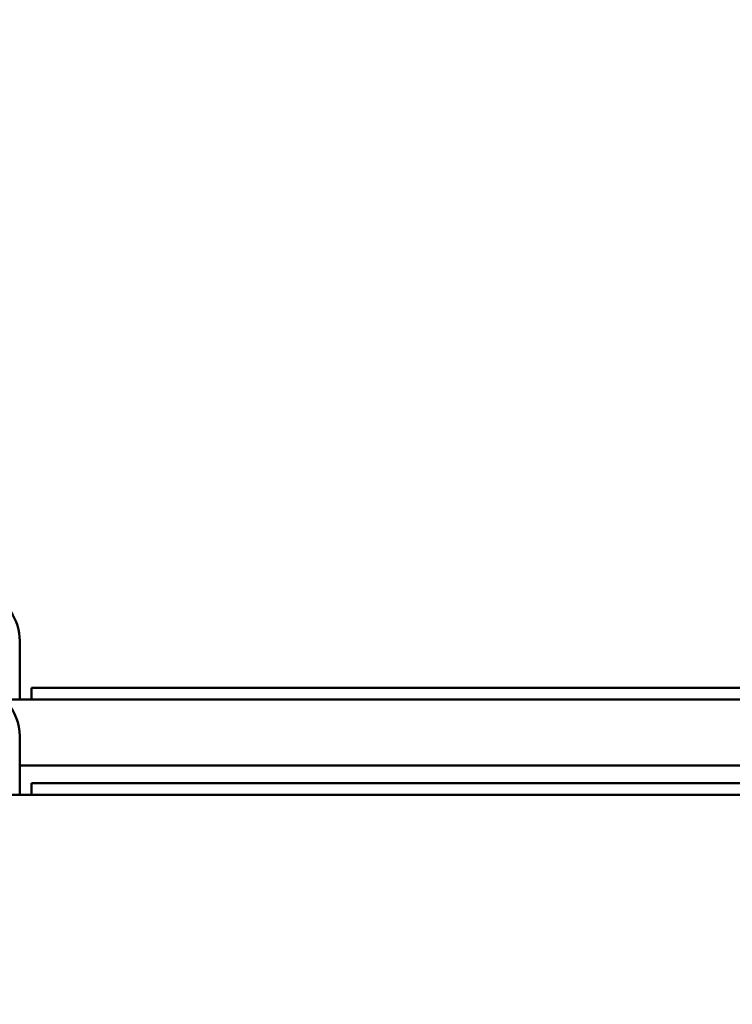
# Model space of a CAD drawing. Header units: millimetres. Extents: x -428974 to 63075, y -12164 to 49045.
# Tile 98 of 131: x 52955 to 53565, y 28171 to 29012. Entities that reach past the tile are written whole.
import ezdxf

# ---------------------------------------------------------------- set-up
doc = ezdxf.new("R2010")
doc.units = ezdxf.units.MM
doc.header["$LTSCALE"] = 75
doc.layers.add('Dimension (ISO)', color=7, linetype='Continuous', lineweight=25)
doc.layers.add('Visible (ISO)', color=7, linetype='Continuous', lineweight=50)
doc.styles.add('Note Text (ISO)', font='tahoma.ttf')
doc.dimstyles.new('Default (ISO)', dxfattribs={"dimscale": 75, "dimtxt": 2, "dimasz": 2.5, "dimexe": 3.175, "dimexo": 0, "dimgap": 0.762, "dimtad": 1, "dimrnd": 1e-08, "dimtxsty": 'Note Text (ISO)', "dimcen": 0.09, "dimdle": 10, "dimclrd": 256, "dimclre": 256, "dimclrt": 256, "dimazin": 2, "dimtfac": 1, "dimtmove": 0, "dimatfit": 3, "dimfxl": 1, "dimtolj": 1, "dimtzin": 0, "dimlwd": -1, "dimlwe": -1, "dimarcsym": 0})

# ---------------------------------------------------------------- blocks, each defined once
blk = doc.blocks.new('*D12')
at = {"layer": 'Defpoints', "color": 0, "transparency": 16777216}
for p in [(50635.57, 28337.03), (56595.34, 25742.59)]:
    blk.add_point(p, dxfattribs=at)
at = {"layer": 'Dimension (ISO)', "transparency": 16777216}
for p, q in [((50635.57, 28337.03), (46875.23, 29974.01)), ((56423.42, 25817.43), (50807.49, 28262.19))]:
    blk.add_line(p, q, dxfattribs=at)
for points in [[(50819.96, 28290.84), (50795.01, 28233.54), (50635.57, 28337.03)], [(56435.9, 25846.08), (56410.95, 25788.77), (56595.34, 25742.59)]]:
    blk.add_solid(points, dxfattribs=at)
at = {"layer": 'Dimension (ISO)', "transparency": 16777216, "insert": (47131.53, 30419.6), "char_height": 150, "attachment_point": 1, "rotation": 336.47526, "style": 'Note Text (ISO)'}
blk.add_mtext('\\A1;\\fTahoma|b0|i0;\\H149.0446;∅6500\\P\\fTahoma|b0|i0;\\H149.0446;Up to Ø7000mm tower section', dxfattribs=at)

msp = doc.modelspace()

# ---------------------------------------------------------------- linework, layer by layer
at = {"layer": 'Visible (ISO)'}
for p, q in [((52955.4548, 28481.2946), (52955.4548, 28431.2946)), ((52965.4548, 28441.2946), (54265.4548, 28441.2946)), ((52965.4548, 28441.2946), (52965.4548, 28431.2946)), ((54287.6669, 28431.2946), (52943.2428, 28431.2946)), ((52955.4548, 28399.68), (52955.4548, 28349.68)), ((54275.4548, 28374.854), (52955.4548, 28374.854)), ((52965.4548, 28359.68), (54265.4548, 28359.68)), ((52965.4548, 28359.68), (52965.4548, 28349.68)), ((52912.0796, 28349.68), (54318.8301, 28349.68))]:
    msp.add_line(p, q, dxfattribs=at)
for centre, end in [((52910.4548, 28481.2946), 134.463569), ((52910.4548, 28399.68), 41.8176008)]:
    msp.add_arc(centre, 45, 0, end, dxfattribs=at)

# ---------------------------------------------------------------- dimensions: what is measured, and where the dimension line sits
at = {"layer": 'Dimension (ISO)'}
dim = msp.add_diameter_dim_2p(p1=(56595.3401, 25742.5876), p2=(50635.5696, 28337.0307), text='\\fTahoma|b0|i0;\\H149.0446;<>\\P\\fTahoma|b0|i0;\\H149.0446;Up to Ø7000mm tower section', dimstyle='Default (ISO)', override={"dimgap": 0.762, "dimdec": 2, "dimlfac": 1, "dimtol": 0, "dimlim": 0, "dimtp": 0, "dimtm": 0, "dimtdec": 2, "dimatfit": 2, "dimtvp": -0.25}, dxfattribs=at)
dim.commit()
dim.dimension.update_dxf_attribs({"geometry": '*D12', "text_midpoint": (48185.3954, 29403.6552), "dimtype": 163})

doc.saveas('drawing.dxf')
